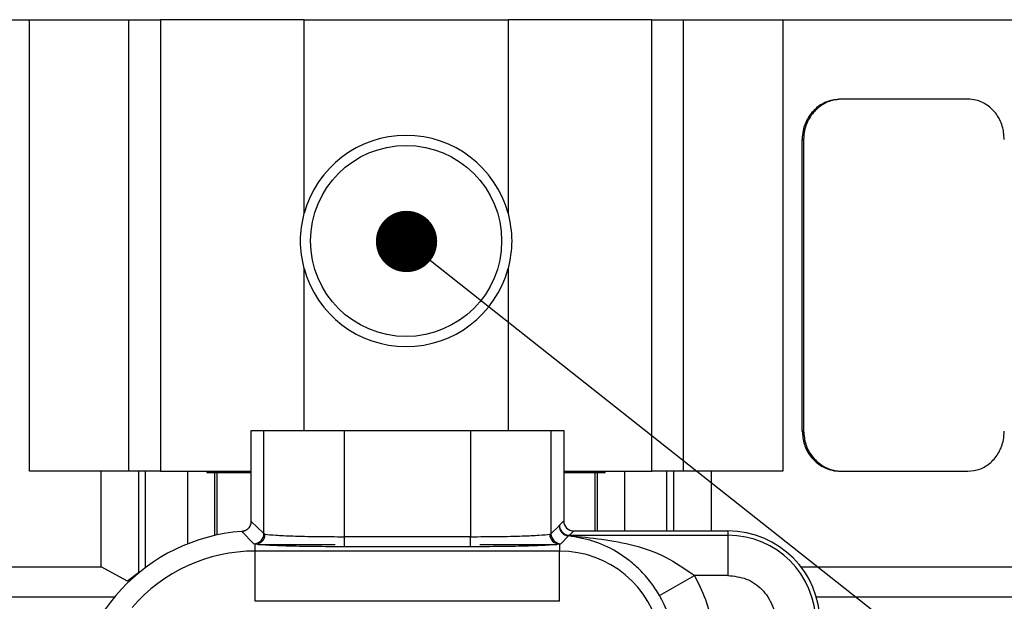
# Model space of a CAD drawing. Header units: millimetres. Extents: x 15 to 415, y 5 to 292.
# Tile 36 of 57: x 182 to 198, y 257 to 267. Entities that reach past the tile are written whole.
import ezdxf

# ---------------------------------------------------------------- set-up
doc = ezdxf.new("R2010")
doc.units = ezdxf.units.MM
doc.dimstyles.new('SLDDIMSTYLE6', dxfattribs={"dimtxt": 0.18, "dimasz": 1.016, "dimexe": 0, "dimexo": 0.0625, "dimgap": 0, "dimtad": 0, "dimtih": 1, "dimtoh": 1, "dimdec": 0, "dimrnd": 1e-09, "dimzin": 0, "dimdsep": 46, "dimtxsty": 'Standard', "dimblk1": 'DOT', "dimblk2": 'DOT', "dimsah": 1, "dimcen": 0.09, "dimadec": 0, "dimazin": 0, "dimtfac": 1.016, "dimtdec": 0, "dimtofl": 0, "dimtmove": 0, "dimatfit": 3, "dimldrblk": 'DOT', "dimfxl": 1, "dimfrac": 2, "dimtolj": 1, "dimtzin": 0, "dimarcsym": 0})

# ---------------------------------------------------------------- blocks, each defined once
blk = doc.blocks.new('_Dot')
at = {"color": 0, "linetype": 'ByBlock', "lineweight": -2}
blk.add_line((-0.5, 0), (-1, 0), dxfattribs=at)
at = {"color": 0, "linetype": 'ByBlock', "const_width": 0.5}
blk.add_lwpolyline([(-0.25, 0, 1), (0.25, 0, 1)], format="xyb", close=True, dxfattribs=at)

msp = doc.modelspace()

# ---------------------------------------------------------------- linework, layer by layer
at = {"color": 7, "linetype": 'Continuous', "lineweight": 25}
for p, q in [((167.274685, 266.820966), (182.078621, 266.820966)), ((182.078621, 259.337632), (182.078621, 266.820966)), ((182.078621, 266.820966), (183.726788, 266.820966)), ((183.726788, 259.337632), (183.726788, 266.820966)), ((183.726788, 266.820966), (184.250258, 266.820966)), ((184.250258, 266.820966), (184.250258, 259.337632)), ((186.632936, 266.820966), (184.250258, 266.820966)), ((186.632936, 263.612191), (186.632936, 266.820966)), ((186.632936, 266.820966), (190.011004, 266.820966)), ((192.393683, 266.820966), (190.011004, 266.820966)), ((190.011004, 266.820966), (190.011004, 263.612191)), ((192.393683, 259.337632), (192.393683, 266.820966)), ((192.393683, 266.820966), (192.917152, 266.820966)), ((192.917152, 259.337632), (192.917152, 266.820966)), ((192.917152, 266.820966), (194.56532, 266.820966)), ((194.56532, 266.820966), (194.56532, 259.337632)), ((194.56532, 266.820966), (204.127481, 266.820966)), ((195.544493, 265.504299), (195.520353, 265.504299)), ((197.630233, 265.504299), (195.544493, 265.504299)), ((194.885084, 264.837632), (194.909213, 264.837632)), ((194.885084, 260.004299), (194.885084, 264.837632)), ((194.909213, 264.837632), (194.909213, 260.004299)), ((185.754785, 258.506481), (185.754785, 260.015147)), ((185.754785, 260.015147), (185.965934, 260.015147)), ((185.965934, 258.30381), (185.965934, 260.015147)), ((185.965934, 260.015147), (187.298455, 260.015147)), ((187.298455, 258.253343), (187.298455, 260.015147)), ((187.298455, 260.015147), (189.389952, 260.015147)), ((189.389952, 260.015147), (189.389952, 258.253343)), ((189.389952, 260.015147), (190.722473, 260.015147)), ((190.722473, 260.015147), (190.722473, 258.303767)), ((190.722473, 260.015147), (190.933623, 260.015147)), ((190.933623, 260.015147), (190.933623, 258.515046)), ((194.909213, 260.004299), (194.885084, 260.004299)), ((183.726788, 259.337632), (182.078621, 259.337632)), ((183.269473, 257.754299), (183.269473, 259.337632)), ((184.250258, 259.337632), (183.726788, 259.337632)), ((183.888147, 259.337632), (183.888147, 257.65729)), ((184.003956, 257.741847), (184.003956, 259.337632)), ((184.250258, 259.337632), (185.754785, 259.337632)), ((184.703065, 258.134131), (184.703065, 259.337632)), ((185.02197, 259.337632), (185.02197, 259.317632)), ((185.02197, 259.317632), (185.754785, 259.317632)), ((185.153899, 258.27385), (185.153899, 259.317632)), ((185.193281, 258.282485), (185.193281, 259.317632)), ((190.933623, 259.337632), (192.393683, 259.337632)), ((190.933623, 259.317632), (191.62197, 259.317632)), ((191.45066, 259.317632), (191.45066, 258.34848)), ((191.490041, 259.317632), (191.490041, 258.34848)), ((191.62197, 259.317632), (191.62197, 259.337632)), ((191.940875, 259.337632), (191.940875, 258.34848)), ((192.917152, 259.337632), (192.393683, 259.337632)), ((192.639985, 258.34848), (192.639985, 259.337632)), ((192.755794, 258.34848), (192.755794, 259.337632)), ((194.56532, 259.337632), (192.917152, 259.337632)), ((193.374468, 259.337632), (193.374468, 258.34848)), ((195.520353, 259.337632), (195.544493, 259.337632)), ((195.544493, 259.337632), (197.630233, 259.337632)), ((185.754785, 258.506481), (185.965934, 258.30381)), ((190.860475, 258.438817), (190.862968, 258.444392)), ((190.862968, 258.444392), (190.933623, 258.515046)), ((185.800631, 258.13725), (185.600409, 258.340362)), ((185.965934, 258.30381), (185.986024, 258.296485)), ((190.702383, 258.296485), (190.722473, 258.303767)), ((190.722473, 258.303767), (190.858112, 258.433617)), ((190.858112, 258.433617), (190.860475, 258.438817)), ((191.100188, 258.34848), (191.029534, 258.277826)), ((191.100188, 258.34848), (193.655304, 258.34848)), ((193.655304, 258.34848), (193.655304, 258.277826)), ((185.82197, 258.12992), (185.800631, 258.13725)), ((185.82197, 258.015718), (185.82197, 258.12992)), ((185.870707, 258.1252), (187.144534, 258.1252)), ((187.298455, 258.086778), (187.298455, 258.253343)), ((189.389952, 258.253343), (187.298455, 258.253343)), ((189.389952, 258.086778), (189.389952, 258.253343)), ((189.543873, 258.1252), (190.8177, 258.1252)), ((190.88714, 258.137213), (190.866437, 258.12992)), ((190.866437, 258.12992), (190.866437, 258.015718)), ((191.012236, 258.267517), (190.88714, 258.137213)), ((191.02704, 258.273367), (191.012236, 258.267517)), ((191.029534, 258.277826), (191.02704, 258.273367)), ((191.029534, 258.277826), (193.655304, 258.277826)), ((193.655304, 258.277826), (193.655304, 257.611566)), ((185.82197, 257.182892), (185.82197, 258.015718)), ((190.866437, 258.015718), (185.82197, 258.015718)), ((189.389952, 258.086778), (187.298455, 258.086778)), ((190.866437, 257.182892), (190.866437, 258.015718)), ((166.344876, 257.754299), (183.269473, 257.754299)), ((183.70473, 257.518325), (183.269473, 257.754299)), ((183.888147, 257.65729), (183.70473, 257.518325)), ((183.888147, 257.65729), (183.889325, 257.651357)), ((194.864514, 257.754299), (202.622647, 257.754299)), ((192.521566, 257.278046), (193.09834, 257.611566)), ((193.655304, 257.611566), (193.09834, 257.611566)), ((166.789548, 257.254299), (183.492149, 257.254299)), ((190.866437, 257.182892), (185.82197, 257.182892)), ((195.120064, 257.254299), (202.154185, 257.254299))]:
    msp.add_line(p, q, dxfattribs=at)
at = {"color": 8, "linetype": 'Continuous', "lineweight": 25}
for p, q in [((186.632936, 260.015147), (186.632936, 262.696407)), ((190.011004, 262.696407), (190.011004, 260.015147))]:
    msp.add_line(p, q, dxfattribs=at)
at = {"color": 7, "linetype": 'Continuous', "lineweight": 25}
msp.add_circle((188.32197, 263.154299), 1.583333, dxfattribs=at)
for centre, radius, start, end in [((188.32197, 263.154299), 1.75, 15.1681347, 164.8318653), ((188.32197, 263.154299), 1.75, 195.1681347, 344.8318653), ((191.029771, 258.444629), 0.166803, 180.0816919, 269.9183081), ((185.82197, 255.320966), 3.027515, 94.1968017, 180), ((185.799132, 258.304046), 0.166803, 270.5150507, 359.9190757), ((185.819498, 258.296428), 0.166526, 270.8504896, 0.0198854), ((190.868909, 258.296428), 0.166526, 179.9801146, 269.1495104), ((190.889275, 258.304002), 0.166802, 180.0805405, 269.2663934), ((191.024911, 258.433834), 0.166799, 180.0744761, 265.6420017), ((191.027302, 258.4402), 0.166833, 180.4749656, 269.9098088), ((193.655304, 256.820966), 1.527515, 0, 90), ((193.655304, 256.820966), 1.456861, 0, 90), ((185.82197, 255.320966), 2.694752, 90, 139.2331447), ((190.866437, 256.320966), 1.694752, 10.1642486, 90), ((190.866437, 256.320966), 2.578185, 10.1642486, 30.0386921), ((190.866437, 256.320966), 1.911925, 10.1642486, 30.0386921)]:
    msp.add_arc(centre, radius, start, end, dxfattribs=at)
for major_axis, start_param, end_param in [((-0.117995, -0.117995), 5.498396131, 7.067974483), ((0.117995, 0.117995), 2.356803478, 3.926381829)]:
    msp.add_ellipse((191.100391, 258.515249), major_axis=major_axis, ratio=0.998782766, start_param=start_param, end_param=end_param, dxfattribs=at)
for points, knots in [([(195.520353, 265.504299), (195.449215, 265.496936), (195.306939, 265.48221), (195.116528, 265.367324), (194.972504, 265.198214), (194.895998, 265.010755), (194.888186, 264.886843), (194.885084, 264.837632)], [0, 0, 0, 0, 0.214667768, 0.429338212, 0.643960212, 0.858603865, 1, 1, 1, 1]), ([(195.544493, 265.504299), (195.473352, 265.496936), (195.331071, 265.48221), (195.140657, 265.367324), (194.996632, 265.198213), (194.920127, 265.010754), (194.912315, 264.886842), (194.909213, 264.837632)], [0, 0, 0, 0, 0.214667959, 0.429338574, 0.6439611, 0.85860512, 1, 1, 1, 1]), ([(198.234546, 264.837632), (198.227915, 264.912581), (198.214654, 265.062479), (198.111082, 265.262258), (197.958159, 265.413014), (197.788033, 265.492912), (197.675083, 265.501063), (197.630233, 265.504299)], [0, 0, 0, 0, 0.21467384, 0.429347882, 0.644013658, 0.858647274, 1, 1, 1, 1]), ([(186.632936, 262.696407), (186.602453, 262.849038), (186.541487, 263.154299), (186.602453, 263.45956), (186.632936, 263.612191)], [0, 0, 0, 0, 0.499999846, 1, 1, 1, 1]), ([(190.011004, 263.612191), (190.041487, 263.45956), (190.102453, 263.154299), (190.041487, 262.849038), (190.011004, 262.696407)], [0, 0, 0, 0, 0.500000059, 1, 1, 1, 1]), ([(194.885084, 260.004299), (194.892139, 259.92935), (194.90625, 259.779453), (195.016184, 259.579674), (195.177633, 259.428917), (195.356117, 259.349019), (195.473674, 259.340869), (195.520353, 259.337632)], [0, 0, 0, 0, 0.214673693, 0.429347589, 0.644013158, 0.85864633, 1, 1, 1, 1]), ([(194.909213, 260.004299), (194.916268, 259.92935), (194.930379, 259.779453), (195.040314, 259.579673), (195.201764, 259.428917), (195.380252, 259.349019), (195.497812, 259.340869), (195.544493, 259.337632)], [0, 0, 0, 0, 0.21467384, 0.429347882, 0.644013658, 0.858647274, 1, 1, 1, 1]), ([(197.630233, 259.337632), (197.698529, 259.344995), (197.835121, 259.359721), (198.016134, 259.474608), (198.152289, 259.643719), (198.224284, 259.831177), (198.231629, 259.955089), (198.234546, 260.004299)], [0, 0, 0, 0, 0.214667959, 0.429338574, 0.6439611, 0.85860512, 1, 1, 1, 1]), ([(185.754785, 258.506481), (185.753019, 258.487726), (185.750381, 258.459694), (185.734706, 258.425709), (185.719415, 258.402572), (185.700398, 258.382283), (185.678306, 258.365532), (185.645823, 258.347918), (185.618526, 258.343376), (185.600409, 258.340362)], [0, 0, 0, 0, 0.2248702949, 0.3360953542, 0.447241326, 0.5583775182, 0.6695136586, 0.7806496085, 1, 1, 1, 1]), ([(185.600409, 258.340362), (185.618985, 258.343496), (185.646748, 258.348179), (185.679495, 258.366298), (185.70145, 258.383241), (185.720294, 258.403692), (185.735383, 258.426951), (185.750573, 258.460636), (185.753104, 258.488192), (185.754785, 258.506481)], [0, 0, 0, 0, 0.224870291, 0.336095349, 0.447241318, 0.558377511, 0.669513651, 0.780649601, 1, 1, 1, 1]), ([(185.986024, 258.296485), (186.034728, 258.290072), (186.123282, 258.278412), (186.442921, 258.264358), (186.836884, 258.255211), (187.146779, 258.253957), (187.298455, 258.253343)], [0, 0, 0, 0, 0.275038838, 0.500077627, 0.755316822, 1, 1, 1, 1]), ([(189.389952, 258.253343), (189.541623, 258.253957), (189.851518, 258.255211), (190.245477, 258.264357), (190.565122, 258.278412), (190.653677, 258.290072), (190.702383, 258.296485)], [0, 0, 0, 0, 0.244676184, 0.499922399, 0.724951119, 1, 1, 1, 1]), ([(187.298455, 258.086778), (187.129578, 258.087358), (186.781008, 258.088556), (186.317087, 258.098206), (185.963336, 258.11245), (185.868112, 258.124218), (185.82197, 258.12992)], [0, 0, 0, 0, 0.2421983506, 0.499909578, 0.7576751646, 1, 1, 1, 1]), ([(190.866437, 258.12992), (190.820295, 258.124218), (190.725071, 258.11245), (190.37132, 258.098206), (189.907399, 258.088556), (189.558829, 258.087358), (189.389952, 258.086778)], [0, 0, 0, 0, 0.242324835, 0.500090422, 0.757801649, 1, 1, 1, 1]), ([(192.521566, 257.278046), (192.474486, 257.352983), (192.401738, 257.468773), (192.286483, 257.607296), (192.163664, 257.737284), (192.004199, 257.874955), (191.747255, 258.047507), (191.415752, 258.199714), (191.146837, 258.2449), (191.012236, 258.267517)], [0, 0, 0, 0, 0.1181095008, 0.1824998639, 0.2512893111, 0.3760638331, 0.50094732, 0.7502059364, 1, 1, 1, 1]), ([(191.02704, 258.273367), (191.386358, 258.236617), (191.925513, 258.181473), (192.628467, 257.939755), (192.941876, 257.72085), (193.09834, 257.611566)], [0, 0, 0, 0, 0.500137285, 0.750453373, 1, 1, 1, 1]), ([(193.655304, 257.611566), (193.758766, 257.599772), (193.965692, 257.576185), (194.187161, 257.421298), (194.32089, 257.258374), (194.371088, 257.161241), (194.393297, 257.104578), (194.410898, 257.058176), (194.438483, 256.962845), (194.443306, 256.87063), (194.445904, 256.820966)], [0, 0, 0, 0, 0.249369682, 0.498739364, 0.629119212, 0.759353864, 0.761275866, 0.776717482, 0.879746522, 1, 1, 1, 1])]:
    msp.add_open_spline(points, degree=3, knots=knots, dxfattribs=at)

# ---------------------------------------------------------------- leaders
at = {"color": 7, "linetype": 'Continuous', "lineweight": 0}
msp.add_leader([(188.329137, 263.145867), (228.166667, 231.647816)], dimstyle='SLDDIMSTYLE6', dxfattribs=at)

doc.saveas('drawing.dxf')
